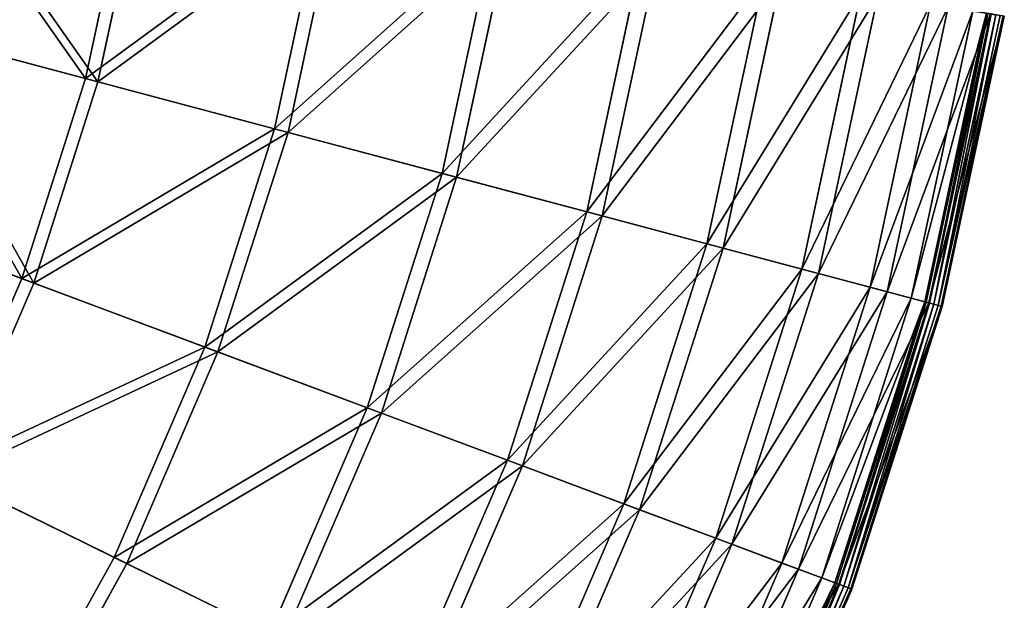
# Model space of a CAD drawing. Extents: x 0 to 923, y 0 to 335.
# Tile 63 of 164: x 278 to 333, y 108 to 140. Entities that reach past the tile are written whole.
import ezdxf

# ---------------------------------------------------------------- set-up
doc = ezdxf.new("R2010")
doc.units = 0
doc.layers.get('0').update_dxf_attribs({"color": 13, "linetype": 'CONTINUOUS'})

# ---------------------------------------------------------------- blocks, each defined once
blk = doc.blocks.new('GROUP_4')
for p, q in [((281.829, 136.97, 115.964), (284.261, 148.332, 115.964)), ((284.959, 148.218, 116.673), (282.513, 136.788, 116.673)), ((292.287, 134.189, 104.039), (294.94, 146.59, 104.039)), ((295.705, 146.465, 104.675), (293.035, 133.99, 104.675)), ((301.563, 131.722, 91.112), (304.414, 145.044, 91.112)), ((305.236, 144.91, 91.669), (302.368, 131.508, 91.669)), ((309.568, 129.593, 77.308), (312.59, 143.71, 77.308)), ((313.462, 143.568, 77.78), (310.422, 129.366, 77.78)), ((316.226, 127.822, 62.759), (319.389, 142.6, 62.759)), ((320.303, 142.451, 63.143), (317.121, 127.584, 63.143)), ((321.472, 126.427, 47.606), (324.746, 141.726, 47.606)), ((325.693, 141.572, 47.897), (322.399, 126.181, 47.897)), ((325.256, 125.421, 31.994), (328.611, 141.096, 31.994)), ((329.581, 140.938, 32.19), (326.206, 125.168, 32.19)), ((327.541, 124.813, 16.074), (330.944, 140.715, 16.074)), ((328.284, 124.616, 0.45), (331.702, 140.591, 0.45)), ((331.781, 140.579, 0.204), (328.36, 124.596, 0.204)), ((331.929, 140.554, 16.173), (328.505, 124.557, 16.173)), ((331.97, 140.548, 0.03), (328.546, 124.546, 0.03)), ((332.22, 140.507, -0.025), (328.791, 124.481, -0.025)), ((329.029, 124.418, 0.055), (332.464, 140.467, 0.055)), ((329.197, 124.373, 0.246), (332.635, 140.439, 0.246)), ((332.689, 140.43, 0.499), (329.25, 124.359, 0.499)), ((281.829, 136.97, 115.964), (270.291, 140.038, 126.772)), ((270.904, 139.875, 127.547), (282.513, 136.788, 116.673)), ((278.295, 125.9, 115.964), (281.829, 136.97, 115.964)), ((292.287, 134.189, 104.039), (281.829, 136.97, 115.964)), ((282.513, 136.788, 116.673), (278.958, 125.652, 116.673)), ((282.513, 136.788, 116.673), (293.035, 133.99, 104.675)), ((288.43, 122.107, 104.039), (292.287, 134.189, 104.039)), ((301.563, 131.722, 91.112), (292.287, 134.189, 104.039)), ((293.035, 133.99, 104.675), (289.155, 121.836, 104.675)), ((293.035, 133.99, 104.675), (302.368, 131.508, 91.669)), ((297.42, 118.743, 91.112), (301.563, 131.722, 91.112)), ((302.368, 131.508, 91.669), (298.2, 118.451, 91.669)), ((309.568, 129.593, 77.308), (301.563, 131.722, 91.112)), ((302.368, 131.508, 91.669), (310.422, 129.366, 77.78)), ((278.295, 125.9, 115.964), (267.113, 130.085, 126.772)), ((267.708, 129.862, 127.547), (278.958, 125.652, 116.673)), ((305.178, 115.84, 77.308), (309.568, 129.593, 77.308)), ((310.422, 129.366, 77.78), (306.006, 115.53, 77.78)), ((316.226, 127.822, 62.759), (309.568, 129.593, 77.308)), ((310.422, 129.366, 77.78), (317.121, 127.584, 63.143)), ((311.63, 113.425, 62.759), (316.226, 127.822, 62.759)), ((317.121, 127.584, 63.143), (312.498, 113.101, 63.143)), ((321.472, 126.427, 47.606), (316.226, 127.822, 62.759)), ((317.121, 127.584, 63.143), (322.399, 126.181, 47.897)), ((316.714, 111.523, 47.606), (321.472, 126.427, 47.606)), ((322.399, 126.181, 47.897), (317.613, 111.187, 47.897)), ((325.256, 125.421, 31.994), (321.472, 126.427, 47.606)), ((322.399, 126.181, 47.897), (326.206, 125.168, 32.19)), ((273.694, 115.23, 115.964), (278.295, 125.9, 115.964)), ((278.958, 125.652, 116.673), (274.329, 114.918, 116.673)), ((288.43, 122.107, 104.039), (278.295, 125.9, 115.964)), ((278.958, 125.652, 116.673), (289.155, 121.836, 104.675)), ((320.381, 110.151, 31.994), (325.256, 125.421, 31.994)), ((327.541, 124.813, 16.074), (325.256, 125.421, 31.994)), ((326.206, 125.168, 32.19), (321.302, 109.806, 32.19)), ((326.206, 125.168, 32.19), (328.505, 124.557, 16.173)), ((322.596, 109.322, 16.074), (327.541, 124.813, 16.074)), ((323.315, 109.053, 0.45), (328.284, 124.616, 0.45)), ((328.36, 124.596, 0.204), (323.39, 109.025, 0.204)), ((328.505, 124.557, 16.173), (323.53, 108.972, 16.173)), ((328.546, 124.546, 0.03), (323.569, 108.958, 0.03)), ((328.791, 124.481, -0.025), (323.807, 108.869, -0.025)), ((324.038, 108.782, 0.055), (329.029, 124.418, 0.055)), ((324.201, 108.721, 0.246), (329.197, 124.373, 0.246)), ((329.25, 124.359, 0.499), (324.252, 108.702, 0.499)), ((328.284, 124.616, 0.45), (327.541, 124.813, 16.074)), ((328.284, 124.616, 0.45), (328.36, 124.596, 0.204)), ((328.36, 124.596, 0.204), (328.546, 124.546, 0.03)), ((328.505, 124.557, 16.173), (329.25, 124.359, 0.499)), ((328.546, 124.546, 0.03), (328.791, 124.481, -0.025)), ((329.029, 124.418, 0.055), (328.791, 124.481, -0.025)), ((329.197, 124.373, 0.246), (329.029, 124.418, 0.055)), ((329.25, 124.359, 0.499), (329.197, 124.373, 0.246)), ((283.408, 110.463, 104.039), (288.43, 122.107, 104.039)), ((297.42, 118.743, 91.112), (288.43, 122.107, 104.039)), ((289.155, 121.836, 104.675), (284.103, 110.121, 104.675)), ((289.155, 121.836, 104.675), (298.2, 118.451, 91.669)), ((292.025, 106.233, 91.112), (297.42, 118.743, 91.112)), ((298.2, 118.451, 91.669), (292.772, 105.866, 91.669)), ((305.178, 115.84, 77.308), (297.42, 118.743, 91.112)), ((298.2, 118.451, 91.669), (306.006, 115.53, 77.78)), ((299.461, 102.584, 77.308), (305.178, 115.84, 77.308)), ((311.63, 113.425, 62.759), (305.178, 115.84, 77.308)), ((283.408, 110.463, 104.039), (273.694, 115.23, 115.964)), ((306.006, 115.53, 77.78), (300.254, 102.194, 77.78)), ((306.006, 115.53, 77.78), (312.498, 113.101, 63.143)), ((274.329, 114.918, 116.673), (284.103, 110.121, 104.675)), ((305.646, 99.548, 62.759), (311.63, 113.425, 62.759)), ((316.714, 111.523, 47.606), (311.63, 113.425, 62.759)), ((312.498, 113.101, 63.143), (306.477, 99.14, 63.143)), ((312.498, 113.101, 63.143), (317.613, 111.187, 47.897)), ((310.519, 97.156, 47.606), (316.714, 111.523, 47.606)), ((320.381, 110.151, 31.994), (316.714, 111.523, 47.606)), ((317.613, 111.187, 47.897), (311.38, 96.734, 47.897)), ((317.613, 111.187, 47.897), (321.302, 109.806, 32.19)), ((277.268, 99.366, 104.039), (283.408, 110.463, 104.039)), ((284.103, 110.121, 104.675), (277.927, 98.958, 104.675)), ((292.025, 106.233, 91.112), (283.408, 110.463, 104.039)), ((284.103, 110.121, 104.675), (292.772, 105.866, 91.669)), ((314.033, 95.431, 31.994), (320.381, 110.151, 31.994)), ((322.596, 109.322, 16.074), (320.381, 110.151, 31.994)), ((321.302, 109.806, 32.19), (314.916, 94.998, 32.19)), ((321.302, 109.806, 32.19), (323.53, 108.972, 16.173)), ((316.156, 94.39, 16.074), (322.596, 109.322, 16.074)), ((316.846, 94.051, 0.45), (323.315, 109.053, 0.45)), ((323.39, 109.025, 0.204), (316.917, 94.016, 0.204)), ((323.315, 109.053, 0.45), (322.596, 109.322, 16.074)), ((323.315, 109.053, 0.45), (323.39, 109.025, 0.204)), ((323.39, 109.025, 0.204), (323.569, 108.958, 0.03)), ((323.53, 108.972, 16.173), (317.051, 93.95, 16.173)), ((323.569, 108.958, 0.03), (317.089, 93.932, 0.03)), ((317.316, 93.82, -0.025), (323.807, 108.869, -0.025)), ((317.538, 93.711, 0.055), (324.038, 108.782, 0.055)), ((317.694, 93.635, 0.246), (324.201, 108.721, 0.246)), ((317.743, 93.611, 0.499), (324.252, 108.702, 0.499)), ((323.53, 108.972, 16.173), (324.252, 108.702, 0.499)), ((323.569, 108.958, 0.03), (323.807, 108.869, -0.025)), ((324.038, 108.782, 0.055), (323.807, 108.869, -0.025)), ((324.201, 108.721, 0.246), (324.038, 108.782, 0.055)), ((324.252, 108.702, 0.499), (324.201, 108.721, 0.246))]:
    blk.add_line(p, q)
mesh = blk.add_polyface()
corners = [(272.477, 150.255, 126.772), (281.829, 136.97, 115.964), (270.291, 140.038, 126.772), (284.261, 148.332, 115.964)]
mesh.append_faces([[corners[k] for k in face] for face in [(0, 1, 2), (1, 0, 3)]], dxfattribs={"vtx0": -1})
mesh = blk.add_polyface()
corners = [(282.513, 136.788, 116.673), (273.104, 150.153, 127.547), (270.904, 139.875, 127.547), (284.959, 148.218, 116.673)]
mesh.append_faces([[corners[k] for k in face] for face in [(0, 1, 2), (1, 0, 3)]], dxfattribs={"vtx0": -1})
mesh = blk.add_polyface()
corners = [(281.829, 136.97, 115.964), (294.94, 146.59, 104.039), (292.287, 134.189, 104.039), (284.261, 148.332, 115.964)]
mesh.append_faces([[corners[k] for k in face] for face in [(0, 1, 2), (1, 0, 3)]], dxfattribs={"vtx0": -1})
mesh = blk.add_polyface()
corners = [(295.705, 146.465, 104.675), (282.513, 136.788, 116.673), (293.035, 133.99, 104.675), (284.959, 148.218, 116.673)]
mesh.append_faces([[corners[k] for k in face] for face in [(0, 1, 2), (1, 0, 3)]], dxfattribs={"vtx0": -1})
mesh = blk.add_polyface()
corners = [(292.287, 134.189, 104.039), (304.414, 145.044, 91.112), (301.563, 131.722, 91.112), (294.94, 146.59, 104.039)]
mesh.append_faces([[corners[k] for k in face] for face in [(0, 1, 2), (1, 0, 3)]], dxfattribs={"vtx0": -1})
mesh = blk.add_polyface()
corners = [(305.236, 144.91, 91.669), (293.035, 133.99, 104.675), (302.368, 131.508, 91.669), (295.705, 146.465, 104.675)]
mesh.append_faces([[corners[k] for k in face] for face in [(0, 1, 2), (1, 0, 3)]], dxfattribs={"vtx0": -1})
mesh = blk.add_polyface()
corners = [(301.563, 131.722, 91.112), (312.59, 143.71, 77.308), (309.568, 129.593, 77.308), (304.414, 145.044, 91.112)]
mesh.append_faces([[corners[k] for k in face] for face in [(0, 1, 2), (1, 0, 3)]], dxfattribs={"vtx0": -1})
mesh = blk.add_polyface()
corners = [(313.462, 143.568, 77.78), (302.368, 131.508, 91.669), (310.422, 129.366, 77.78), (305.236, 144.91, 91.669)]
mesh.append_faces([[corners[k] for k in face] for face in [(0, 1, 2), (1, 0, 3)]], dxfattribs={"vtx0": -1})
mesh = blk.add_polyface()
corners = [(309.568, 129.593, 77.308), (319.389, 142.6, 62.759), (316.226, 127.822, 62.759), (312.59, 143.71, 77.308)]
mesh.append_faces([[corners[k] for k in face] for face in [(0, 1, 2), (1, 0, 3)]], dxfattribs={"vtx0": -1})
mesh = blk.add_polyface()
corners = [(320.303, 142.451, 63.143), (310.422, 129.366, 77.78), (317.121, 127.584, 63.143), (313.462, 143.568, 77.78)]
mesh.append_faces([[corners[k] for k in face] for face in [(0, 1, 2), (1, 0, 3)]], dxfattribs={"vtx0": -1})
mesh = blk.add_polyface()
corners = [(316.226, 127.822, 62.759), (324.746, 141.726, 47.606), (321.472, 126.427, 47.606), (319.389, 142.6, 62.759)]
mesh.append_faces([[corners[k] for k in face] for face in [(0, 1, 2), (1, 0, 3)]], dxfattribs={"vtx0": -1})
mesh = blk.add_polyface()
corners = [(325.693, 141.572, 47.897), (317.121, 127.584, 63.143), (322.399, 126.181, 47.897), (320.303, 142.451, 63.143)]
mesh.append_faces([[corners[k] for k in face] for face in [(0, 1, 2), (1, 0, 3)]], dxfattribs={"vtx0": -1})
mesh = blk.add_polyface()
corners = [(321.472, 126.427, 47.606), (328.611, 141.096, 31.994), (325.256, 125.421, 31.994), (324.746, 141.726, 47.606)]
mesh.append_faces([[corners[k] for k in face] for face in [(0, 1, 2), (1, 0, 3)]], dxfattribs={"vtx0": -1})
mesh = blk.add_polyface()
corners = [(329.581, 140.938, 32.19), (322.399, 126.181, 47.897), (326.206, 125.168, 32.19), (325.693, 141.572, 47.897)]
mesh.append_faces([[corners[k] for k in face] for face in [(0, 1, 2), (1, 0, 3)]], dxfattribs={"vtx0": -1})
mesh = blk.add_polyface()
corners = [(325.256, 125.421, 31.994), (330.944, 140.715, 16.074), (327.541, 124.813, 16.074), (328.611, 141.096, 31.994)]
mesh.append_faces([[corners[k] for k in face] for face in [(0, 1, 2), (1, 0, 3)]], dxfattribs={"vtx0": -1})
mesh = blk.add_polyface()
corners = [(331.929, 140.554, 16.173), (326.206, 125.168, 32.19), (328.505, 124.557, 16.173), (329.581, 140.938, 32.19)]
mesh.append_faces([[corners[k] for k in face] for face in [(0, 1, 2), (1, 0, 3)]], dxfattribs={"vtx0": -1})
mesh = blk.add_polyface()
corners = [(327.541, 124.813, 16.074), (331.702, 140.591, 0.45), (328.284, 124.616, 0.45), (330.944, 140.715, 16.074)]
mesh.append_faces([[corners[k] for k in face] for face in [(0, 1, 2), (1, 0, 3)]], dxfattribs={"vtx0": -1})
mesh = blk.add_polyface()
corners = [(328.284, 124.616, 0.45), (331.781, 140.579, 0.204), (328.36, 124.596, 0.204), (331.702, 140.591, 0.45)]
mesh.append_faces([[corners[k] for k in face] for face in [(0, 1, 2), (1, 0, 3)]], dxfattribs={"vtx0": -1})
mesh = blk.add_polyface()
corners = [(331.781, 140.579, 0.204), (328.546, 124.546, 0.03), (328.36, 124.596, 0.204), (331.97, 140.548, 0.03)]
mesh.append_faces([[corners[k] for k in face] for face in [(0, 1, 2), (1, 0, 3)]], dxfattribs={"vtx0": -1})
mesh = blk.add_polyface()
corners = [(332.689, 140.43, 0.499), (328.505, 124.557, 16.173), (329.25, 124.359, 0.499), (331.929, 140.554, 16.173)]
mesh.append_faces([[corners[k] for k in face] for face in [(0, 1, 2), (1, 0, 3)]], dxfattribs={"vtx0": -1})
mesh = blk.add_polyface()
corners = [(331.97, 140.548, 0.03), (328.791, 124.481, -0.025), (328.546, 124.546, 0.03), (332.22, 140.507, -0.025)]
mesh.append_faces([[corners[k] for k in face] for face in [(0, 1, 2), (1, 0, 3)]], dxfattribs={"vtx0": -1})
mesh = blk.add_polyface()
corners = [(332.22, 140.507, -0.025), (329.029, 124.418, 0.055), (328.791, 124.481, -0.025), (332.464, 140.467, 0.055)]
mesh.append_faces([[corners[k] for k in face] for face in [(0, 1, 2), (1, 0, 3)]], dxfattribs={"vtx0": -1})
mesh = blk.add_polyface()
corners = [(329.029, 124.418, 0.055), (332.635, 140.439, 0.246), (329.197, 124.373, 0.246), (332.464, 140.467, 0.055)]
mesh.append_faces([[corners[k] for k in face] for face in [(0, 1, 2), (1, 0, 3)]], dxfattribs={"vtx0": -1})
mesh = blk.add_polyface()
corners = [(329.197, 124.373, 0.246), (332.689, 140.43, 0.499), (329.25, 124.359, 0.499), (332.635, 140.439, 0.246)]
mesh.append_faces([[corners[k] for k in face] for face in [(0, 1, 2), (1, 0, 3)]], dxfattribs={"vtx0": -1})
mesh = blk.add_polyface()
corners = [(270.291, 140.038, 126.772), (278.295, 125.9, 115.964), (267.113, 130.085, 126.772), (281.829, 136.97, 115.964)]
mesh.append_faces([[corners[k] for k in face] for face in [(0, 1, 2), (1, 0, 3)]], dxfattribs={"vtx0": -1})
mesh = blk.add_polyface()
corners = [(278.958, 125.652, 116.673), (270.904, 139.875, 127.547), (267.708, 129.862, 127.547), (282.513, 136.788, 116.673)]
mesh.append_faces([[corners[k] for k in face] for face in [(0, 1, 2), (1, 0, 3)]], dxfattribs={"vtx0": -1})
mesh = blk.add_polyface()
corners = [(278.295, 125.9, 115.964), (292.287, 134.189, 104.039), (288.43, 122.107, 104.039), (281.829, 136.97, 115.964)]
mesh.append_faces([[corners[k] for k in face] for face in [(0, 1, 2), (1, 0, 3)]], dxfattribs={"vtx0": -1})
mesh = blk.add_polyface()
corners = [(293.035, 133.99, 104.675), (278.958, 125.652, 116.673), (289.155, 121.836, 104.675), (282.513, 136.788, 116.673)]
mesh.append_faces([[corners[k] for k in face] for face in [(0, 1, 2), (1, 0, 3)]], dxfattribs={"vtx0": -1})
mesh = blk.add_polyface()
corners = [(288.43, 122.107, 104.039), (301.563, 131.722, 91.112), (297.42, 118.743, 91.112), (292.287, 134.189, 104.039)]
mesh.append_faces([[corners[k] for k in face] for face in [(0, 1, 2), (1, 0, 3)]], dxfattribs={"vtx0": -1})
mesh = blk.add_polyface()
corners = [(302.368, 131.508, 91.669), (289.155, 121.836, 104.675), (298.2, 118.451, 91.669), (293.035, 133.99, 104.675)]
mesh.append_faces([[corners[k] for k in face] for face in [(0, 1, 2), (1, 0, 3)]], dxfattribs={"vtx0": -1})
mesh = blk.add_polyface()
corners = [(297.42, 118.743, 91.112), (309.568, 129.593, 77.308), (305.178, 115.84, 77.308), (301.563, 131.722, 91.112)]
mesh.append_faces([[corners[k] for k in face] for face in [(0, 1, 2), (1, 0, 3)]], dxfattribs={"vtx0": -1})
mesh = blk.add_polyface()
corners = [(310.422, 129.366, 77.78), (298.2, 118.451, 91.669), (306.006, 115.53, 77.78), (302.368, 131.508, 91.669)]
mesh.append_faces([[corners[k] for k in face] for face in [(0, 1, 2), (1, 0, 3)]], dxfattribs={"vtx0": -1})
mesh = blk.add_polyface()
corners = [(267.113, 130.085, 126.772), (273.694, 115.23, 115.964), (262.976, 120.491, 126.772), (278.295, 125.9, 115.964)]
mesh.append_faces([[corners[k] for k in face] for face in [(0, 1, 2), (1, 0, 3)]], dxfattribs={"vtx0": -1})
mesh = blk.add_polyface()
corners = [(274.329, 114.918, 116.673), (267.708, 129.862, 127.547), (263.546, 120.211, 127.547), (278.958, 125.652, 116.673)]
mesh.append_faces([[corners[k] for k in face] for face in [(0, 1, 2), (1, 0, 3)]], dxfattribs={"vtx0": -1})
mesh = blk.add_polyface()
corners = [(305.178, 115.84, 77.308), (316.226, 127.822, 62.759), (311.63, 113.425, 62.759), (309.568, 129.593, 77.308)]
mesh.append_faces([[corners[k] for k in face] for face in [(0, 1, 2), (1, 0, 3)]], dxfattribs={"vtx0": -1})
mesh = blk.add_polyface()
corners = [(317.121, 127.584, 63.143), (306.006, 115.53, 77.78), (312.498, 113.101, 63.143), (310.422, 129.366, 77.78)]
mesh.append_faces([[corners[k] for k in face] for face in [(0, 1, 2), (1, 0, 3)]], dxfattribs={"vtx0": -1})
mesh = blk.add_polyface()
corners = [(311.63, 113.425, 62.759), (321.472, 126.427, 47.606), (316.714, 111.523, 47.606), (316.226, 127.822, 62.759)]
mesh.append_faces([[corners[k] for k in face] for face in [(0, 1, 2), (1, 0, 3)]], dxfattribs={"vtx0": -1})
mesh = blk.add_polyface()
corners = [(322.399, 126.181, 47.897), (312.498, 113.101, 63.143), (317.613, 111.187, 47.897), (317.121, 127.584, 63.143)]
mesh.append_faces([[corners[k] for k in face] for face in [(0, 1, 2), (1, 0, 3)]], dxfattribs={"vtx0": -1})
mesh = blk.add_polyface()
corners = [(316.714, 111.523, 47.606), (325.256, 125.421, 31.994), (320.381, 110.151, 31.994), (321.472, 126.427, 47.606)]
mesh.append_faces([[corners[k] for k in face] for face in [(0, 1, 2), (1, 0, 3)]], dxfattribs={"vtx0": -1})
mesh = blk.add_polyface()
corners = [(326.206, 125.168, 32.19), (317.613, 111.187, 47.897), (321.302, 109.806, 32.19), (322.399, 126.181, 47.897)]
mesh.append_faces([[corners[k] for k in face] for face in [(0, 1, 2), (1, 0, 3)]], dxfattribs={"vtx0": -1})
mesh = blk.add_polyface()
corners = [(273.694, 115.23, 115.964), (288.43, 122.107, 104.039), (283.408, 110.463, 104.039), (278.295, 125.9, 115.964)]
mesh.append_faces([[corners[k] for k in face] for face in [(0, 1, 2), (1, 0, 3)]], dxfattribs={"vtx0": -1})
mesh = blk.add_polyface()
corners = [(289.155, 121.836, 104.675), (274.329, 114.918, 116.673), (284.103, 110.121, 104.675), (278.958, 125.652, 116.673)]
mesh.append_faces([[corners[k] for k in face] for face in [(0, 1, 2), (1, 0, 3)]], dxfattribs={"vtx0": -1})
mesh = blk.add_polyface()
corners = [(320.381, 110.151, 31.994), (327.541, 124.813, 16.074), (322.596, 109.322, 16.074), (325.256, 125.421, 31.994)]
mesh.append_faces([[corners[k] for k in face] for face in [(0, 1, 2), (1, 0, 3)]], dxfattribs={"vtx0": -1})
mesh = blk.add_polyface()
corners = [(328.505, 124.557, 16.173), (321.302, 109.806, 32.19), (323.53, 108.972, 16.173), (326.206, 125.168, 32.19)]
mesh.append_faces([[corners[k] for k in face] for face in [(0, 1, 2), (1, 0, 3)]], dxfattribs={"vtx0": -1})
mesh = blk.add_polyface()
corners = [(322.596, 109.322, 16.074), (328.284, 124.616, 0.45), (323.315, 109.053, 0.45), (327.541, 124.813, 16.074)]
mesh.append_faces([[corners[k] for k in face] for face in [(0, 1, 2), (1, 0, 3)]], dxfattribs={"vtx0": -1})
mesh = blk.add_polyface()
corners = [(323.315, 109.053, 0.45), (328.36, 124.596, 0.204), (323.39, 109.025, 0.204), (328.284, 124.616, 0.45)]
mesh.append_faces([[corners[k] for k in face] for face in [(0, 1, 2), (1, 0, 3)]], dxfattribs={"vtx0": -1})
mesh = blk.add_polyface()
corners = [(328.36, 124.596, 0.204), (323.569, 108.958, 0.03), (323.39, 109.025, 0.204), (328.546, 124.546, 0.03)]
mesh.append_faces([[corners[k] for k in face] for face in [(0, 1, 2), (1, 0, 3)]], dxfattribs={"vtx0": -1})
mesh = blk.add_polyface()
corners = [(329.25, 124.359, 0.499), (323.53, 108.972, 16.173), (324.252, 108.702, 0.499), (328.505, 124.557, 16.173)]
mesh.append_faces([[corners[k] for k in face] for face in [(0, 1, 2), (1, 0, 3)]], dxfattribs={"vtx0": -1})
mesh = blk.add_polyface()
corners = [(328.546, 124.546, 0.03), (323.807, 108.869, -0.025), (323.569, 108.958, 0.03), (328.791, 124.481, -0.025)]
mesh.append_faces([[corners[k] for k in face] for face in [(0, 1, 2), (1, 0, 3)]], dxfattribs={"vtx0": -1})
mesh = blk.add_polyface()
corners = [(328.791, 124.481, -0.025), (324.038, 108.782, 0.055), (323.807, 108.869, -0.025), (329.029, 124.418, 0.055)]
mesh.append_faces([[corners[k] for k in face] for face in [(0, 1, 2), (1, 0, 3)]], dxfattribs={"vtx0": -1})
mesh = blk.add_polyface()
corners = [(324.038, 108.782, 0.055), (329.197, 124.373, 0.246), (324.201, 108.721, 0.246), (329.029, 124.418, 0.055)]
mesh.append_faces([[corners[k] for k in face] for face in [(0, 1, 2), (1, 0, 3)]], dxfattribs={"vtx0": -1})
mesh = blk.add_polyface()
corners = [(324.201, 108.721, 0.246), (329.25, 124.359, 0.499), (324.252, 108.702, 0.499), (329.197, 124.373, 0.246)]
mesh.append_faces([[corners[k] for k in face] for face in [(0, 1, 2), (1, 0, 3)]], dxfattribs={"vtx0": -1})
mesh = blk.add_polyface()
corners = [(283.408, 110.463, 104.039), (297.42, 118.743, 91.112), (292.025, 106.233, 91.112), (288.43, 122.107, 104.039)]
mesh.append_faces([[corners[k] for k in face] for face in [(0, 1, 2), (1, 0, 3)]], dxfattribs={"vtx0": -1})
mesh = blk.add_polyface()
corners = [(298.2, 118.451, 91.669), (284.103, 110.121, 104.675), (292.772, 105.866, 91.669), (289.155, 121.836, 104.675)]
mesh.append_faces([[corners[k] for k in face] for face in [(0, 1, 2), (1, 0, 3)]], dxfattribs={"vtx0": -1})
mesh = blk.add_polyface()
corners = [(292.025, 106.233, 91.112), (305.178, 115.84, 77.308), (299.461, 102.584, 77.308), (297.42, 118.743, 91.112)]
mesh.append_faces([[corners[k] for k in face] for face in [(0, 1, 2), (1, 0, 3)]], dxfattribs={"vtx0": -1})
mesh = blk.add_polyface()
corners = [(306.006, 115.53, 77.78), (292.772, 105.866, 91.669), (300.254, 102.194, 77.78), (298.2, 118.451, 91.669)]
mesh.append_faces([[corners[k] for k in face] for face in [(0, 1, 2), (1, 0, 3)]], dxfattribs={"vtx0": -1})
mesh = blk.add_polyface()
corners = [(299.461, 102.584, 77.308), (311.63, 113.425, 62.759), (305.646, 99.548, 62.759), (305.178, 115.84, 77.308)]
mesh.append_faces([[corners[k] for k in face] for face in [(0, 1, 2), (1, 0, 3)]], dxfattribs={"vtx0": -1})
mesh = blk.add_polyface()
corners = [(273.694, 115.23, 115.964), (277.268, 99.366, 104.039), (268.068, 105.063, 115.964), (283.408, 110.463, 104.039)]
mesh.append_faces([[corners[k] for k in face] for face in [(0, 1, 2), (1, 0, 3)]], dxfattribs={"vtx0": -1})
mesh = blk.add_polyface()
corners = [(312.498, 113.101, 63.143), (300.254, 102.194, 77.78), (306.477, 99.14, 63.143), (306.006, 115.53, 77.78)]
mesh.append_faces([[corners[k] for k in face] for face in [(0, 1, 2), (1, 0, 3)]], dxfattribs={"vtx0": -1})
mesh = blk.add_polyface()
corners = [(277.927, 98.958, 104.675), (274.329, 114.918, 116.673), (268.67, 104.69, 116.673), (284.103, 110.121, 104.675)]
mesh.append_faces([[corners[k] for k in face] for face in [(0, 1, 2), (1, 0, 3)]], dxfattribs={"vtx0": -1})
mesh = blk.add_polyface()
corners = [(305.646, 99.548, 62.759), (316.714, 111.523, 47.606), (310.519, 97.156, 47.606), (311.63, 113.425, 62.759)]
mesh.append_faces([[corners[k] for k in face] for face in [(0, 1, 2), (1, 0, 3)]], dxfattribs={"vtx0": -1})
mesh = blk.add_polyface()
corners = [(317.613, 111.187, 47.897), (306.477, 99.14, 63.143), (311.38, 96.734, 47.897), (312.498, 113.101, 63.143)]
mesh.append_faces([[corners[k] for k in face] for face in [(0, 1, 2), (1, 0, 3)]], dxfattribs={"vtx0": -1})
mesh = blk.add_polyface()
corners = [(310.519, 97.156, 47.606), (320.381, 110.151, 31.994), (314.033, 95.431, 31.994), (316.714, 111.523, 47.606)]
mesh.append_faces([[corners[k] for k in face] for face in [(0, 1, 2), (1, 0, 3)]], dxfattribs={"vtx0": -1})
mesh = blk.add_polyface()
corners = [(321.302, 109.806, 32.19), (311.38, 96.734, 47.897), (314.916, 94.998, 32.19), (317.613, 111.187, 47.897)]
mesh.append_faces([[corners[k] for k in face] for face in [(0, 1, 2), (1, 0, 3)]], dxfattribs={"vtx0": -1})
mesh = blk.add_polyface()
corners = [(277.268, 99.366, 104.039), (292.025, 106.233, 91.112), (285.429, 94.313, 91.112), (283.408, 110.463, 104.039)]
mesh.append_faces([[corners[k] for k in face] for face in [(0, 1, 2), (1, 0, 3)]], dxfattribs={"vtx0": -1})
mesh = blk.add_polyface()
corners = [(292.772, 105.866, 91.669), (277.927, 98.958, 104.675), (286.137, 93.874, 91.669), (284.103, 110.121, 104.675)]
mesh.append_faces([[corners[k] for k in face] for face in [(0, 1, 2), (1, 0, 3)]], dxfattribs={"vtx0": -1})
mesh = blk.add_polyface()
corners = [(314.033, 95.431, 31.994), (322.596, 109.322, 16.074), (316.156, 94.39, 16.074), (320.381, 110.151, 31.994)]
mesh.append_faces([[corners[k] for k in face] for face in [(0, 1, 2), (1, 0, 3)]], dxfattribs={"vtx0": -1})
mesh = blk.add_polyface()
corners = [(323.53, 108.972, 16.173), (314.916, 94.998, 32.19), (317.051, 93.95, 16.173), (321.302, 109.806, 32.19)]
mesh.append_faces([[corners[k] for k in face] for face in [(0, 1, 2), (1, 0, 3)]], dxfattribs={"vtx0": -1})
mesh = blk.add_polyface()
corners = [(316.156, 94.39, 16.074), (323.315, 109.053, 0.45), (316.846, 94.051, 0.45), (322.596, 109.322, 16.074)]
mesh.append_faces([[corners[k] for k in face] for face in [(0, 1, 2), (1, 0, 3)]], dxfattribs={"vtx0": -1})
mesh = blk.add_polyface()
corners = [(316.846, 94.051, 0.45), (323.39, 109.025, 0.204), (316.917, 94.016, 0.204), (323.315, 109.053, 0.45)]
mesh.append_faces([[corners[k] for k in face] for face in [(0, 1, 2), (1, 0, 3)]], dxfattribs={"vtx0": -1})
mesh = blk.add_polyface()
corners = [(323.39, 109.025, 0.204), (317.089, 93.932, 0.03), (316.917, 94.016, 0.204), (323.569, 108.958, 0.03)]
mesh.append_faces([[corners[k] for k in face] for face in [(0, 1, 2), (1, 0, 3)]], dxfattribs={"vtx0": -1})
mesh = blk.add_polyface()
corners = [(324.252, 108.702, 0.499), (317.051, 93.95, 16.173), (317.743, 93.611, 0.499), (323.53, 108.972, 16.173)]
mesh.append_faces([[corners[k] for k in face] for face in [(0, 1, 2), (1, 0, 3)]], dxfattribs={"vtx0": -1})
mesh = blk.add_polyface()
corners = [(323.569, 108.958, 0.03), (317.316, 93.82, -0.025), (317.089, 93.932, 0.03), (323.807, 108.869, -0.025)]
mesh.append_faces([[corners[k] for k in face] for face in [(0, 1, 2), (1, 0, 3)]], dxfattribs={"vtx0": -1})
mesh = blk.add_polyface()
corners = [(323.807, 108.869, -0.025), (317.538, 93.711, 0.055), (317.316, 93.82, -0.025), (324.038, 108.782, 0.055)]
mesh.append_faces([[corners[k] for k in face] for face in [(0, 1, 2), (1, 0, 3)]], dxfattribs={"vtx0": -1})
mesh = blk.add_polyface()
corners = [(317.538, 93.711, 0.055), (324.201, 108.721, 0.246), (317.694, 93.635, 0.246), (324.038, 108.782, 0.055)]
mesh.append_faces([[corners[k] for k in face] for face in [(0, 1, 2), (1, 0, 3)]], dxfattribs={"vtx0": -1})
mesh = blk.add_polyface()
corners = [(317.694, 93.635, 0.246), (324.252, 108.702, 0.499), (317.743, 93.611, 0.499), (324.201, 108.721, 0.246)]
mesh.append_faces([[corners[k] for k in face] for face in [(0, 1, 2), (1, 0, 3)]], dxfattribs={"vtx0": -1})
blk = doc.blocks.new('COMPONENT_7')
blk.add_blockref('GROUP_4', (0, 0))
blk = doc.blocks.new('GROUP_7')
blk.add_blockref('COMPONENT_7', (0, 0))

msp = doc.modelspace()

# ---------------------------------------------------------------- block references
msp.add_blockref('GROUP_7', (0, 0))

doc.saveas('drawing.dxf')
